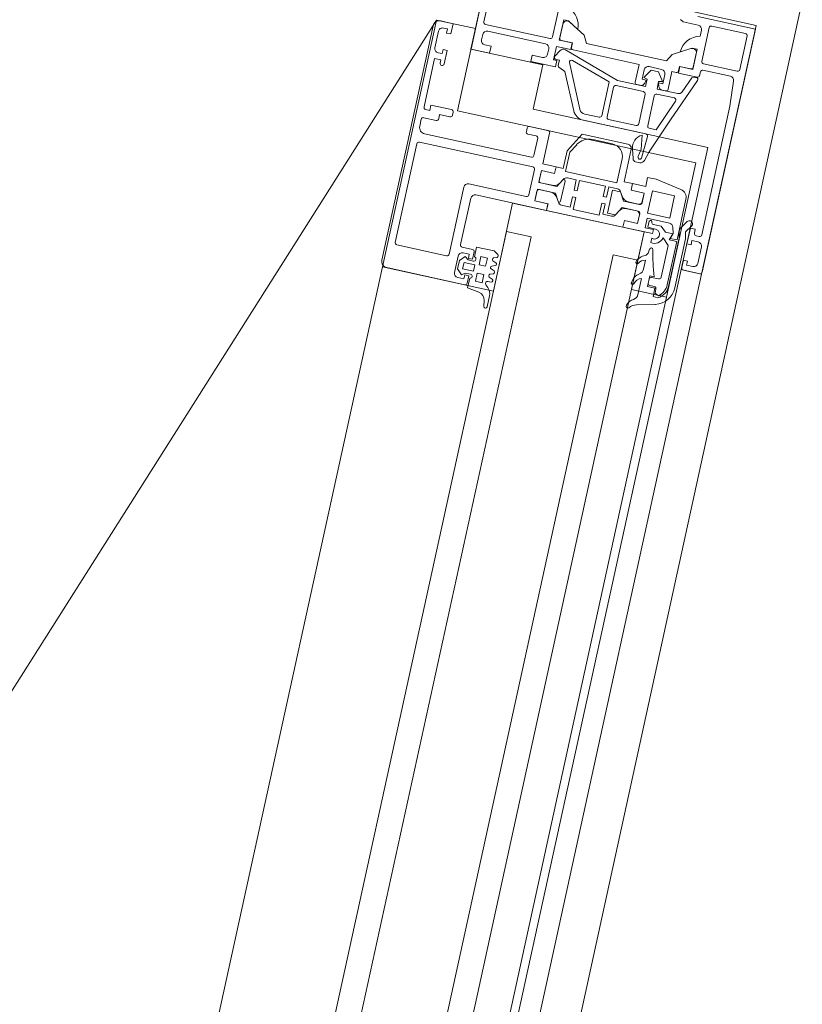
# Model space of a CAD drawing. Header units: metres. Extents: x 233012 to 233264, y 553571 to 554014.
# Tile 158 of 256: x 233198.134 to 233198.32, y 553808.386 to 553808.62. Entities that reach past the tile are written whole.
import ezdxf

# ---------------------------------------------------------------- set-up
doc = ezdxf.new("R2010")
doc.units = ezdxf.units.M
for name, color, linetype, lineweight in [('A-NL$1A_detailuitwerking', 252, 'Continuous', 5), ('A-NL30_stijlen_dorpels-pui', 252, 'Continuous', 5), ('A-NL30_wandopeningen', 252, 'Continuous', 5)]:
    doc.layers.add(name, color=color, linetype=linetype, lineweight=lineweight)

# ---------------------------------------------------------------- blocks, each defined once
blk = doc.blocks.new('NLRS_31_WI_CWP_aluminium raam_gen_mie - AWS 65 BS kiep-2839039-01_Situatie')
at = {"layer": 'A-NL$1A_detailuitwerking'}
for p, q in [((0.2505, 0.05945), (0.1935, 0.05945)), ((0.192, 0.05795), (0.192, 0.03895)), ((0.1978, 0.04465), (0.1978, 0.05675)), ((0.1983, 0.05725), (0.2223, 0.05725)), ((0.2228, 0.05675), (0.2228, 0.02915)), ((0.2265, 0.05745), (0.2282, 0.05745)), ((0.2287, 0.05695), (0.2287, 0.05395)), ((0.2307, 0.05595), (0.2307, 0.05695)), ((0.2312, 0.05745), (0.243, 0.05745)), ((0.243, 0.05745), (0.243, 0.05595)), ((0.2445, 0.05595), (0.2445, 0.05695)), ((0.2455, 0.05795), (0.2495, 0.05795)), ((0.2505, 0.05695), (0.2505, 0.05595)), ((0.252, 0.05495), (0.252, 0.05795)), ((0.225, 0.02995), (0.225, 0.05595)), ((0.232, 0.05595), (0.2307, 0.05595)), ((0.232, 0.05095), (0.232, 0.05595)), ((0.243, 0.05595), (0.2422, 0.05595)), ((0.2422, 0.05495), (0.2455, 0.05495)), ((0.2455, 0.05595), (0.2445, 0.05595)), ((0.2455, 0.05495), (0.2455, 0.05595)), ((0.2505, 0.05595), (0.2495, 0.05595)), ((0.2495, 0.05595), (0.2495, 0.05495)), ((0.2495, 0.05495), (0.252, 0.05495)), ((0.2292, 0.05345), (0.2302, 0.05345)), ((0.2302, 0.05345), (0.2302, 0.05095)), ((0.2307, 0.05045), (0.2315, 0.05045)), ((0.2735, 0.04945), (0.247, 0.04945)), ((0.247, 0.04945), (0.247, 0.04495)), ((0.2497, 0.04748), (0.251, 0.04748)), ((0.2535, 0.03165), (0.2535, 0.04735)), ((0.254, 0.04785), (0.2695, 0.04785)), ((0.247, 0.04495), (0.2487, 0.04495)), ((0.2487, 0.04495), (0.2487, 0.04648)), ((0.252, 0.04648), (0.252, 0.03245)), ((0.2146, 0.04415), (0.1983, 0.04415)), ((0.2156, 0.02915), (0.2156, 0.04315)), ((0.1933, 0.03945), (0.1933, 0.04095)), ((0.19532, 0.04145), (0.19414, 0.04026)), ((0.19414, 0.04026), (0.19475, 0.03945)), ((0.1943, 0.04195), (0.1983, 0.04195)), ((0.19738, 0.04145), (0.19532, 0.04145)), ((0.19555, 0.04025), (0.19715, 0.04025)), ((0.19555, 0.03765), (0.19555, 0.04025)), ((0.19715, 0.04025), (0.19715, 0.03765)), ((0.19856, 0.04026), (0.19738, 0.04145)), ((0.19795, 0.03945), (0.19856, 0.04026)), ((0.1993, 0.04095), (0.1993, 0.03945)), ((0.2006, 0.03895), (0.2006, 0.04145)), ((0.2011, 0.04195), (0.2124, 0.04195)), ((0.2134, 0.04095), (0.2134, 0.02375)), ((0.19141, 0.03815), (0.191, 0.03535)), ((0.19375, 0.03815), (0.19141, 0.03815)), ((0.1925, 0.03845), (0.1943, 0.03845)), ((0.1943, 0.03945), (0.1933, 0.03945)), ((0.1943, 0.03845), (0.1943, 0.03945)), ((0.19475, 0.03945), (0.19475, 0.03815)), ((0.19715, 0.03765), (0.19555, 0.03765)), ((0.19795, 0.03815), (0.19795, 0.03945)), ((0.1993, 0.03945), (0.1983, 0.03945)), ((0.1983, 0.03945), (0.1983, 0.03845)), ((0.1983, 0.03845), (0.2001, 0.03845)), ((0.20135, 0.03815), (0.19895, 0.03815)), ((0.20135, 0.03385), (0.20135, 0.03815)), ((0.19335, 0.03665), (0.19535, 0.03665)), ((0.19335, 0.03505), (0.19335, 0.03665)), ((0.19535, 0.03665), (0.19535, 0.03505)), ((0.19736, 0.03665), (0.19936, 0.03665)), ((0.19736, 0.03505), (0.19736, 0.03665)), ((0.19936, 0.03665), (0.19936, 0.03505)), ((0.18933, 0.03366), (0.18796, 0.03345)), ((0.1925, 0.03346), (0.19308, 0.03409)), ((0.19535, 0.03505), (0.19335, 0.03505)), ((0.19395, 0.03375), (0.19395, 0.03293)), ((0.1947, 0.03285), (0.195, 0.03365)), ((0.1957, 0.03365), (0.196, 0.03285)), ((0.1967, 0.03285), (0.197, 0.03365)), ((0.19936, 0.03505), (0.19736, 0.03505)), ((0.1977, 0.03365), (0.198, 0.03285)), ((0.1987, 0.03285), (0.199, 0.03365)), ((0.1997, 0.03365), (0.2, 0.03285)), ((0.2007, 0.03285), (0.20135, 0.03385)), ((0.2487, 0.03495), (0.2472, 0.03495)), ((0.2472, 0.03495), (0.2472, 0.02895)), ((0.2487, 0.03245), (0.2487, 0.03495)), ((0.18803, 0.03265), (0.19066, 0.03265)), ((0.2302, 0.03195), (0.2302, 0.02995)), ((0.2315, 0.03245), (0.2307, 0.03245)), ((0.232, 0.02745), (0.232, 0.03195)), ((0.251, 0.03145), (0.2497, 0.03145)), ((0.2695, 0.03115), (0.254, 0.03115)), ((0.2223, 0.02865), (0.2161, 0.02865)), ((0.2297, 0.02945), (0.2255, 0.02945)), ((0.2472, 0.02895), (0.2487, 0.02895)), ((0.2489, 0.0284), (0.2477, 0.0284)), ((0.2487, 0.02895), (0.2487, 0.02975)), ((0.2487, 0.02975), (0.252, 0.02975)), ((0.2489, 0.0292), (0.2489, 0.0284)), ((0.25115, 0.02877), (0.24965, 0.02963)), ((0.252, 0.02975), (0.252, 0.02627)), ((0.25358, 0.02627), (0.25358, 0.02945)), ((0.25358, 0.02945), (0.2585, 0.02945)), ((0.25361, 0.02894), (0.25361, 0.02624)), ((0.25742, 0.02944), (0.25411, 0.02944)), ((0.2585, 0.02825), (0.25699, 0.02564)), ((0.2585, 0.02945), (0.2585, 0.02825)), ((0.215, 0.02375), (0.215, 0.02695)), ((0.215, 0.02695), (0.2174, 0.02695)), ((0.21788, 0.02694), (0.21502, 0.02694)), ((0.21502, 0.02694), (0.21502, 0.02374)), ((0.21788, 0.02371), (0.21788, 0.02694)), ((0.2179, 0.02645), (0.2179, 0.02255)), ((0.2195, 0.02255), (0.2195, 0.02645)), ((0.22238, 0.02694), (0.21952, 0.02694)), ((0.21952, 0.02694), (0.21952, 0.02371)), ((0.22, 0.02695), (0.2224, 0.02695)), ((0.22238, 0.02374), (0.22238, 0.02694)), ((0.2224, 0.02695), (0.2224, 0.02375)), ((0.224, 0.02375), (0.224, 0.02695)), ((0.224, 0.02695), (0.2315, 0.02695)), ((0.24662, 0.02654), (0.23793, 0.02249)), ((0.23857, 0.02113), (0.24887, 0.02593)), ((0.2472, 0.0279), (0.24662, 0.02654)), ((0.2472, 0.01387), (0.25164, 0.02752)), ((0.252, 0.02627), (0.25358, 0.02627)), ((0.252, 0.02574), (0.252, 0.0097)), ((0.25361, 0.02624), (0.2525, 0.02624)), ((0.25598, 0.02392), (0.2583, 0.02794)), ((0.2134, 0.02375), (0.215, 0.02375)), ((0.2134, 0.02374), (0.2134, 0.00516)), ((0.21502, 0.02374), (0.2134, 0.02374)), ((0.224, 0.02374), (0.22238, 0.02374)), ((0.2224, 0.02375), (0.224, 0.02375)), ((0.224, 0.022), (0.224, 0.02374)), ((0.24955, 0.02533), (0.24645, 0.01576)), ((0.2542, 0.02292), (0.25598, 0.02392)), ((0.21589, 0.02141), (0.21688, 0.02198)), ((0.2179, 0.02255), (0.2161, 0.02151)), ((0.2213, 0.02151), (0.2195, 0.02255)), ((0.22052, 0.02198), (0.22151, 0.02141)), ((0.22342, 0.0088), (0.22342, 0.0213)), ((0.22342, 0.0213), (0.22811, 0.0213)), ((0.2283, 0.022), (0.224, 0.022)), ((0.22811, 0.0213), (0.2302, 0.02009)), ((0.2329, 0.01934), (0.2283, 0.022)), ((0.2542, 0.00348), (0.2542, 0.02292)), ((0.21539, 0.0184), (0.21539, 0.02054)), ((0.21625, 0.02095), (0.22115, 0.02095)), ((0.22201, 0.02054), (0.22201, 0.0184)), ((0.2329, 0.0082), (0.2329, 0.01934)), ((0.2362, 0.01977), (0.2362, 0.00458)), ((0.2377, 0.01626), (0.2377, 0.01977)), ((0.215, 0.0113), (0.215, 0.0176)), ((0.215, 0.0176), (0.21789, 0.0176)), ((0.21789, 0.0184), (0.21539, 0.0184)), ((0.21789, 0.0176), (0.21789, 0.0184)), ((0.22201, 0.0184), (0.21951, 0.0184)), ((0.21951, 0.0184), (0.21951, 0.0176)), ((0.21951, 0.0176), (0.22201, 0.0176)), ((0.22201, 0.0176), (0.22201, 0.0113)), ((0.2322, 0.01663), (0.2322, 0.0118)), ((0.24645, 0.01576), (0.2382, 0.01576)), ((0.2382, 0.01446), (0.2454, 0.01446)), ((0.2377, 0.00726), (0.2377, 0.01396)), ((0.2459, 0.01396), (0.2459, 0.00726)), ((0.2472, 0.00706), (0.2472, 0.01387)), ((0.2179, 0.0113), (0.215, 0.0113)), ((0.21539, 0.00836), (0.21539, 0.0105)), ((0.21539, 0.0105), (0.2179, 0.0105)), ((0.2215, 0.00945), (0.2159, 0.00945)), ((0.2159, 0.00945), (0.2159, 0.0075)), ((0.2179, 0.0105), (0.2179, 0.0113)), ((0.22201, 0.0113), (0.2195, 0.0113)), ((0.2195, 0.0113), (0.2195, 0.0105)), ((0.2195, 0.0105), (0.22201, 0.0105)), ((0.2215, 0.00749), (0.2215, 0.00945)), ((0.22201, 0.0105), (0.22201, 0.00836)), ((0.252, 0.0097), (0.2477, 0.0097)), ((0.21688, 0.00692), (0.21589, 0.00749)), ((0.2159, 0.0075), (0.2179, 0.00635)), ((0.2195, 0.00635), (0.2215, 0.00749)), ((0.22151, 0.00749), (0.22052, 0.00692)), ((0.2292, 0.0088), (0.22342, 0.0088)), ((0.224, 0.00516), (0.224, 0.0072)), ((0.224, 0.0072), (0.2319, 0.0072)), ((0.2472, 0.0092), (0.2472, 0.00837)), ((0.249, 0.00706), (0.2472, 0.00706)), ((0.24794, 0.0074), (0.2487, 0.0072)), ((0.2487, 0.0072), (0.2487, 0.0082)), ((0.2487, 0.0082), (0.251, 0.0082)), ((0.24923, 0.00794), (0.249, 0.00706)), ((0.2513, 0.00655), (0.24923, 0.00794)), ((0.252, 0.0072), (0.252, 0.0042)), ((0.2134, 0.00516), (0.21502, 0.00516)), ((0.215, 0.00515), (0.2134, 0.00515)), ((0.2134, 0.00515), (0.2134, -0.00205)), ((0.215, 0.00195), (0.215, 0.00515)), ((0.21502, 0.00516), (0.21502, 0.00196)), ((0.21788, 0.00276), (0.21788, 0.00519)), ((0.2179, 0.00635), (0.2179, 0.00245)), ((0.2195, 0.00245), (0.2195, 0.00635)), ((0.21952, 0.00519), (0.21952, 0.00276)), ((0.22237, 0.00196), (0.22237, 0.00516)), ((0.22237, 0.00516), (0.224, 0.00516)), ((0.224, 0.00515), (0.2224, 0.00515)), ((0.2224, 0.00515), (0.2224, 0.00195)), ((0.224, 0.00195), (0.224, 0.00515)), ((0.2292, 0.00559), (0.2292, 0.00454)), ((0.23208, 0.00691), (0.22983, 0.00628)), ((0.23039, 0.00522), (0.23242, 0.00489)), ((0.23242, 0.00489), (0.23571, 0.00536)), ((0.2454, 0.00676), (0.2382, 0.00676)), ((0.24923, 0.00339), (0.2513, 0.00477)), ((0.2513, 0.00477), (0.2513, 0.00655)), ((0.23, 0.00354), (0.23225, 0.0029)), ((0.23567, 0.00408), (0.23034, 0.00438)), ((0.23225, 0.0029), (0.2407, -0.00042)), ((0.2377, 0.00243), (0.2377, 0.00406)), ((0.24531, -0.00068), (0.2377, 0.00243)), ((0.2382, 0.00456), (0.2455, 0.00456)), ((0.246, 0.00406), (0.246, -0.00021)), ((0.2472, -0.00077), (0.2472, 0.00426)), ((0.2472, 0.00426), (0.249, 0.00426)), ((0.2472, 0.00303), (0.2472, 0.0022)), ((0.2487, 0.0042), (0.24794, 0.004)), ((0.2487, 0.0032), (0.2487, 0.0042)), ((0.251, 0.0032), (0.2487, 0.0032)), ((0.249, 0.00426), (0.24923, 0.00339)), ((0.25598, 0.00248), (0.2542, 0.00348)), ((0.2583, -0.00154), (0.25598, 0.00248)), ((0.26453, 0.00237), (0.2641, 0.00162)), ((0.2174, 0.00195), (0.215, 0.00195)), ((0.21502, 0.00196), (0.21708, 0.00196)), ((0.2179, -0.00525), (0.2179, 0.00015)), ((0.2179, 0.00015), (0.2233, 0.00015)), ((0.2224, 0.00195), (0.22, 0.00195)), ((0.22032, 0.00196), (0.22237, 0.00196)), ((0.2233, 0.00015), (0.2233, -0.00525)), ((0.2262, 0.00195), (0.224, 0.00195)), ((0.2262, -0.00011), (0.2262, 0.00195)), ((0.2477, 0.0017), (0.252, 0.0017)), ((0.252, 0.0017), (0.252, 0.00066)), ((0.25358, 0.00013), (0.252, 0.00013)), ((0.252, 0.00013), (0.252, -0.00445)), ((0.2525, 0.00016), (0.25361, 0.00016)), ((0.25358, -0.00305), (0.25358, 0.00013)), ((0.25361, 0.00016), (0.25361, -0.00254)), ((0.25699, 0.00076), (0.2585, -0.00185)), ((0.2641, 0.00162), (0.2641, -0.00205)), ((0.19606, -0.00195), (0.19711, -0.00629)), ((0.20246, -0.00174), (0.19849, -0.00174)), ((0.20687, -0.00174), (0.20468, -0.00174)), ((0.20969, -0.00215), (0.20865, -0.00198)), ((0.21229, -0.00208), (0.21125, -0.00208)), ((0.2134, -0.00205), (0.2144, -0.00205)), ((0.2144, -0.00205), (0.2144, -0.00005)), ((0.2144, -0.00005), (0.2167, -0.00005)), ((0.2147, -0.00065), (0.2146, -0.00252)), ((0.2161, -0.00065), (0.2147, -0.00065)), ((0.2156, -0.00369), (0.2156, -0.00175)), ((0.2167, -0.00005), (0.2167, -0.00547)), ((0.22509, -0.0064), (0.2262, -0.00011)), ((0.2407, -0.00042), (0.25121, -0.0047)), ((0.25159, -0.00324), (0.24782, -0.0017)), ((0.2585, -0.00185), (0.2585, -0.00305)), ((0.2661, -0.01555), (0.2661, -0.00155)), ((0.2009, -0.00535), (0.2009, -0.00355)), ((0.2009, -0.00355), (0.2035, -0.00355)), ((0.2012, -0.00405), (0.2012, -0.00515)), ((0.2027, -0.00355), (0.2017, -0.00355)), ((0.2032, -0.00575), (0.2032, -0.00405)), ((0.2035, -0.00355), (0.2035, -0.00464)), ((0.2144, -0.00494), (0.2156, -0.00369)), ((0.2519, -0.00424), (0.25159, -0.00324)), ((0.2585, -0.00305), (0.25358, -0.00305)), ((0.25412, -0.00304), (0.25744, -0.00304)), ((0.2631, -0.00305), (0.26163, -0.00305)), ((0.1988, -0.00652), (0.1988, -0.00535)), ((0.1988, -0.00535), (0.2009, -0.00535)), ((0.1997, -0.00565), (0.1993, -0.00658)), ((0.2007, -0.00565), (0.1997, -0.00565)), ((0.21148, -0.00625), (0.2037, -0.00625)), ((0.21299, -0.00468), (0.21148, -0.00625)), ((0.2128, -0.00805), (0.2128, -0.0062)), ((0.2128, -0.0062), (0.2144, -0.00678)), ((0.2145, -0.00682), (0.2132, -0.00635)), ((0.2132, -0.00635), (0.2132, -0.00805)), ((0.2144, -0.00678), (0.2144, -0.00494)), ((0.21596, -0.00643), (0.2145, -0.00682)), ((0.2233, -0.00525), (0.2179, -0.00525)), ((0.2525, -0.00495), (0.2534, -0.00495)), ((0.2539, -0.00545), (0.2539, -0.01212)), ((0.2554, -0.01345), (0.2554, -0.00525)), ((0.2559, -0.00475), (0.2641, -0.00475)), ((0.2646, -0.00525), (0.2646, -0.01345)), ((0.2137, -0.00845), (0.20194, -0.00845)), ((0.20228, -0.00805), (0.2128, -0.00805)), ((0.2132, -0.00805), (0.22312, -0.00805)), ((0.21538, -0.00812), (0.2137, -0.00845)), ((0.21799, -0.0095), (0.21613, -0.00826)), ((0.20193, -0.00995), (0.21385, -0.00995)), ((0.2065, -0.01105), (0.2065, -0.01505)), ((0.2088, -0.01055), (0.207, -0.01055)), ((0.2078, -0.01305), (0.2078, -0.01155)), ((0.2078, -0.01155), (0.2088, -0.01155)), ((0.2088, -0.01155), (0.2088, -0.01055)), ((0.2166, -0.01055), (0.2128, -0.01055)), ((0.2128, -0.01055), (0.2128, -0.01155)), ((0.2128, -0.01155), (0.2138, -0.01155)), ((0.2138, -0.01155), (0.2138, -0.01305)), ((0.21385, -0.00995), (0.21547, -0.00963)), ((0.21547, -0.00963), (0.21711, -0.01071)), ((0.2166, -0.01175), (0.2166, -0.01055)), ((0.2151, -0.01305), (0.2151, -0.01225)), ((0.2156, -0.01175), (0.2166, -0.01175)), ((0.2469, -0.01355), (0.2156, -0.01355)), ((0.25294, -0.01312), (0.2469, -0.01355)), ((0.2641, -0.01395), (0.2559, -0.01395)), ((0.207, -0.01555), (0.2661, -0.01555)), ((0.2128, -0.01405), (0.2088, -0.01405))]:
    blk.add_line(p, q, dxfattribs=at)
blk.add_arc((0.2088, -0.01305), 0.001, 180, 270, dxfattribs=at)
for centre, major_axis, start_param, end_param in [((0.1935, 0.05795), (0.0015, 0), 1.570796, 3.141593), ((0.2505, 0.05795), (0.00095, 0.00116), 5.399088, 6.969885), ((0.1983, 0.05675), (0.000191, 0.000462), 0.392699, 1.963495), ((0.2223, 0.05675), (-0.000414, 0.00028), 3.736738, 5.307534), ((0.2265, 0.05595), (0.00064, 0.00136), 0.438029, 2.008826), ((0.2282, 0.05695), (0.000411, 0.000285), 5.677172, 7.247969), ((0.2312, 0.05695), (-0.000435, 0.000246), 5.227577, 6.798374), ((0.2455, 0.05695), (0.000973, 0.00023), 1.338972, 2.909769), ((0.2495, 0.05695), (0.000924, 0.000383), 5.890486, 7.461283), ((0.2292, 0.05395), (-0.000035, 0.000499), 1.499848, 3.070644), ((0.2422, 0.05545), (-0.000474, 0.000158), 5.03414, 8.175732), ((0.2307, 0.05095), (0.0005, 0.000019), 3.103207, 4.674003), ((0.2315, 0.05095), (0.000069, 0.000495), 3.280742, 4.851539), ((0.2497, 0.04648), (-0.000251, 0.000968), 6.029636, 7.600432), ((0.251, 0.04648), (-0.001, 0), 3.141593, 4.712389), ((0.254, 0.04735), (-0.000479, 0.000145), 5.00639, 6.577187), ((0.1983, 0.04465), (0.000447, 0.000224), 2.677945, 4.248742), ((0.2146, 0.04315), (0.000517, 0.000856), 5.255548, 6.826345), ((0.1943, 0.04095), (-0.00099, 0.000139), 4.851539, 6.422335), ((0.1983, 0.04095), (0.000788, 0.000615), 5.620277, 7.191073), ((0.2011, 0.04145), (0.000441, 0.000236), 1.079399, 2.650196), ((0.2124, 0.04095), (-0.000646, 0.000763), 4.009565, 5.580362), ((0.1925, 0.03895), (-0.00049, 0.000102), 0.205064, 1.77586), ((0.19425, 0.03815), (0.000292, 0.000406), 2.19631, 5.336912), ((0.19845, 0.03815), (0, 0.0005), 1.571287, 4.711898), ((0.2001, 0.03895), (0.000441, 0.000236), 4.220992, 5.791788), ((0.18902, 0.03564), (-0.00075, 0.00186), 2.914159, 4.185497), ((0.18803, 0.03305), (0.000399, 0.000031), 1.64851, 4.634675), ((0.19066, 0.03515), (-0.00154, 0.00197), 2.478683, 3.304662), ((0.19345, 0.03375), (-0.000467, 0.000179), 3.508442, 5.916336), ((0.19434, 0.03306), (-0.00041, 0.000054), 0.458284, 2.72951), ((0.19535, 0.03345), (0.000341, 0.00021), 6.254255, 8.347321), ((0.19635, 0.03305), (0.000396, 0.00006), 3.517704, 5.610649), ((0.19735, 0.03345), (0.000361, 0.000173), 0.076772, 2.169838), ((0.19835, 0.03305), (0.000124, 0.000381), 2.409794, 4.502739), ((0.19935, 0.03345), (0.0004, 0.000009), 0.501164, 2.594264), ((0.20035, 0.03305), (0.000344, 0.000205), 3.128465, 5.22146), ((0.2307, 0.03195), (-0.000496, 0.000061), 4.834878, 6.405675), ((0.2315, 0.03195), (0.000323, 0.000382), 5.415213, 6.986009), ((0.2497, 0.03245), (-0.000424, 0.000906), 1.132767, 2.703564), ((0.251, 0.03245), (-0.000973, 0.00023), 1.80262, 3.373416), ((0.254, 0.03165), (-0.000328, 0.000378), 0.856347, 2.427143), ((0.2161, 0.02915), (-0.000209, 0.000454), 1.139711, 2.710508), ((0.2223, 0.02915), (-0.000217, 0.000451), 2.693565, 4.264361), ((0.2255, 0.02995), (0.000191, 0.000462), 1.963495, 3.534292), ((0.2297, 0.02995), (-0.000191, 0.000462), 2.748894, 4.31969), ((0.2477, 0.0279), (-0.000275, 0.000417), 5.700233, 7.271029), ((0.2494, 0.0292), (-0.000003, 0.0005), 5.754532, 7.848927), ((0.2507, 0.02787), (0.000333, 0.000943), 4.694417, 6.160906), ((0.25411, 0.02894), (0.000069, 0.000495), 0.13915, 1.710128), ((0.25687, 0.03054), (-0.00309, 0.0038), 2.484449, 3.713523), ((0.25744, 0.02844), (0.00019, 0.000982), 4.379663, 6.491035), ((0.2174, 0.02645), (0.000488, 0.000107), 6.066981, 7.637778), ((0.22, 0.02645), (-0.000311, 0.000391), 5.611187, 7.181983), ((0.2315, 0.02745), (0.000061, 0.000496), 3.264082, 4.834878), ((0.24908, 0.02548), (0.000429, 0.000257), 5.429131, 7.750376), ((0.2525, 0.02574), (0.000176, 0.000468), 0.359436, 1.93019), ((0.21588, 0.02371), (0.00181, 0.00084), 4.799805, 5.846999), ((0.22152, 0.02371), (0.00191, 0.00058), 2.847591, 3.894786), ((0.21639, 0.02054), (-0.000997, 0.000081), 5.317381, 6.366944), ((0.21625, 0.02125), (-0.00026, 0.00015), 5.759585, 8.377578), ((0.22115, 0.02125), (0.000296, 0.000048), 4.551514, 7.169508), ((0.22101, 0.02054), (-0.000941, 0.000338), 3.483599, 4.533162), ((0.2392, 0.01977), (-0.00259, 0.00151), 5.677587, 6.812011), ((0.2392, 0.01977), (-0.00123, 0.00086), 5.759692, 6.894198), ((0.2282, 0.01663), (0.00277, 0.00289), 5.47624, 6.523401), ((0.2382, 0.01626), (0.000292, 0.000406), 2.195319, 3.766116), ((0.2382, 0.01396), (0.000422, 0.000268), 1.005319, 2.576116), ((0.2454, 0.01396), (-0.000423, 0.000267), 3.705804, 5.2766), ((0.2292, 0.0118), (-0.00192, 0.0023), 2.446121, 4.016917), ((0.2477, 0.0092), (-0.000492, 0.000089), 4.891774, 6.462543), ((0.21639, 0.00836), (-0.00066, 0.000751), 0.849804, 1.896998), ((0.22101, 0.00836), (0.000882, 0.000472), 4.744595, 5.791789), ((0.2319, 0.0082), (0.000894, 0.000447), 4.248741, 5.819538), ((0.23301, 0.00406), (0.00056, 0.00295), 5.348785, 6.786472), ((0.2382, 0.00726), (0.000499, 0.000028), 3.086264, 4.65706), ((0.2454, 0.00726), (-0.000431, 0.000254), 2.102645, 3.673441), ((0.2482, 0.00837), (-0.000822, 0.00057), 0.605999, 1.91548), ((0.251, 0.0072), (0.000535, 0.000845), 5.2766, 6.847396), ((0.21588, 0.00519), (0.00043, 0.00195), 4.930703, 5.977897), ((0.22152, 0.00519), (0.00193, 0.00052), 1.832597, 2.879791), ((0.22999, 0.0055), (-0.000577, 0.000542), 5.671079, 6.932362), ((0.23046, 0.00479), (0.000058, 0.000422), 0.295831, 3.004367), ((0.21708, 0.00276), (-0.000676, 0.000427), 2.133985, 3.704781), ((0.2174, 0.00245), (-0.000162, 0.000473), 2.811073, 4.381868), ((0.22, 0.00245), (-0.000292, 0.000406), 0.946274, 2.51707), ((0.22032, 0.00276), (0.000513, 0.000614), 2.266268, 3.837064), ((0.23038, 0.00467), (-0.00022, 0.00117), 1.492209, 2.628326), ((0.2357, 0.00458), (-0.000226, 0.000446), 2.616419, 4.243365), ((0.2382, 0.00406), (0.000145, 0.000479), 0.294, 1.864798), ((0.2455, 0.00406), (0.000332, 0.000374), 5.439233, 7.010029), ((0.2482, 0.00303), (-0.000445, 0.000896), 6.083339, 7.392785), ((0.251, 0.0042), (0.000835, 0.00055), 4.129437, 5.700233), ((0.19525, 0.00001), (0.000351, 0.000177), 0.590647, 3.57764), ((0.19474, -0.00238), (0.00224, 0.00171), 6.149157, 6.94975), ((0.20096, 0.00004), (0.000025, 0.000358), 6.015196, 8.994778), ((0.20079, -0.0027), (-0.00308, 0.00034), 3.816433, 4.729449), ((0.206, 0.00004), (0.00035, 0.00008), 1.008806, 3.988389), ((0.20485, -0.00269), (0.00068, 0.00325), 5.292483, 6.096376), ((0.2477, 0.0022), (0.0005, 0.000018), 3.105939, 4.676735), ((0.2525, 0.00066), (-0.000242, 0.000437), 1.064745, 2.635489), ((0.25688, -0.00411), (-0.00477, 0.00095), 3.556291, 4.884461), ((0.19315, -0.00265), (-0.00187, 0.00234), 4.274661, 4.939799), ((0.19849, -0.00024), (-0.00139, 0.00057), 0.910039, 1.963498), ((0.20035, -0.00246), (0.00101, 0.00199), 5.506571, 6.550416), ((0.20468, -0.00024), (0.00106, 0.00106), 2.920477, 3.926991), ((0.20469, -0.00218), (-0.00126, 0.00183), 4.307558, 5.142649), ((0.20882, -0.00099), (0.000912, 0.00041), 3.219588, 4.122767), ((0.20963, -0.00255), (-0.00026, 0.000304), 2.613185, 5.408486), ((0.2134, -0.00252), (0.00043, 0.00216), 1.562979, 3.14919), ((0.2134, -0.00252), (0.00043, 0.00112), 1.556953, 5.078797), ((0.2161, -0.00175), (-0.000487, 0.000112), 4.938845, 6.51999), ((0.2161, -0.00095), (-0.000012, 0.0003), 3.101484, 6.243464), ((0.2455, -0.00021), (0.00008, 0.000494), 2.915131, 4.873264), ((0.2482, -0.00077), (0.000469, 0.000883), 2.058466, 3.241925), ((0.25744, -0.00204), (-0.000366, 0.000931), 2.767404, 4.861842), ((0.2631, -0.00205), (-0.000842, 0.000539), 2.139991, 3.710787), ((0.2017, -0.00405), (0.000435, 0.000246), 1.055639, 2.62643), ((0.2027, -0.00405), (-0.000471, 0.000167), 3.481331, 5.052127), ((0.2162, -0.03884), (0.02715, 0.02437), 1.018664, 1.195024), ((0.2514, -0.00424), (0.0005, 0.000003), 4.319459, 6.276432), ((0.2525, -0.00445), (0.000493, 0.000085), 2.970081, 4.540877), ((0.25411, -0.00254), (0.000295, 0.000404), 2.202168, 3.797035), ((0.20193, -0.00495), (-0.00491, 0.00093), 0.457166, 1.757132), ((0.20193, -0.00495), (-0.00077, 0.00341), 1.812223, 2.92145), ((0.2022, -0.00445), (-0.00331, 0.00142), 1.039587, 1.998691), ((0.2007, -0.00515), (-0.000088, 0.000492), 2.964274, 4.535064), ((0.2037, -0.00575), (-0.000496, 0.000061), 0.122521, 1.693316), ((0.2157, -0.00547), (-0.000859, 0.000513), 2.371023, 3.68002), ((0.22312, -0.00605), (0.00058, 0.00191), 3.435594, 4.831859), ((0.2534, -0.00545), (0.000497, 0.000055), 6.173851, 7.744647), ((0.2559, -0.00525), (-0.000354, 0.000354), 5.497787, 7.068584), ((0.2641, -0.00525), (-0.00049, 0.000101), 3.344039, 4.914835), ((0.21557, -0.0091), (0.000881, 0.000474), 0.493294, 1.274901), ((0.207, -0.01105), (-0.000065, 0.000496), 6.152884, 7.72368), ((0.21755, -0.0101), (0.000615, 0.00043), 3.473684, 6.615277), ((0.2128, -0.01305), (-0.000526, 0.000851), 2.588018, 4.158815), ((0.2156, -0.01225), (-0.000496, 0.000061), 4.834878, 6.405675), ((0.2156, -0.01305), (-0.000162, 0.000473), 1.240275, 2.811071), ((0.2529, -0.01212), (0.000841, 0.000541), 4.178772, 5.711101), ((0.2559, -0.01345), (-0.000041, 0.000498), 1.488222, 3.059019), ((0.2641, -0.01345), (-0.000041, 0.000498), 3.059019, 4.629814), ((0.207, -0.01505), (-0.000275, 0.000417), 0.987844, 2.55864)]:
    blk.add_ellipse(centre, major_axis=major_axis, ratio=1, start_param=start_param, end_param=end_param, dxfattribs=at)
at = {"layer": 'A-NL30_wandopeningen'}
for p, q in [((0.252, 0.059), (0, 0.15072)), ((0.192, 0.059), (-0.192, 0.059)), ((0.252, 0.059), (0.192, 0.059)), ((0.192, 0.059), (0.192, 0.032)), ((0.252, 0.0495), (0.252, 0.059)), ((0.232, -0.0085), (0.232, 0.0495)), ((0.232, 0.0495), (0.252, 0.0495)), ((0.247, 0.0495), (0.247, 0.032)), ((0.274, 0.0495), (0.247, 0.0495)), ((0.2065, 0.032), (-0.2064, 0.032)), ((0.192, 0.032), (0.2134, 0.032)), ((0.2065, 0.026), (0.2065, 0.032)), ((0.2134, 0.032), (0.2134, 0)), ((0.247, 0.032), (0.2362, 0.032)), ((0.2362, 0.032), (0.2362, -0.0105)), ((-0.2064, 0.026), (0.2065, 0.026)), ((0.2065, 0.006), (-0.2064, 0.006)), ((0.2065, 0), (0.2065, 0.006)), ((-0.2064, 0), (0.2065, 0)), ((0.1994, 0), (0.1994, -0.0085)), ((0.1994, 0), (0.1994, -0.0085)), ((0.2134, 0), (0.1994, 0)), ((0.2065, 0), (0.2134, 0)), ((0.267, -0.0155), (0.267, 0)), ((-0.1994, -0.0085), (0.1994, -0.0085)), ((0.1994, -0.0085), (0.232, -0.0085)), ((-0.2065, -0.0105), (0.2065, -0.0105)), ((0.2362, -0.0105), (0.2065, -0.0105)), ((0.2065, -0.0105), (0.2065, -0.0155)), ((-0.2065, -0.0155), (0.2065, -0.0155)), ((0.2065, -0.0155), (0.267, -0.0155))]:
    blk.add_line(p, q, dxfattribs=at)
blk = doc.blocks.new('Rectangular Mullion - NLRS_31_CWM_vliesgevelprofiel bxh 50x200_gen_mie-2811612-01_Situatie')
at = {"layer": 'A-NL30_stijlen_dorpels-pui'}
blk.add_line((233203.5898, 553832.70425), (233203.70738, 553833.24153), dxfattribs=at)

msp = doc.modelspace()

# ---------------------------------------------------------------- block references
at = {"layer": 'A-NL30_stijlen_dorpels-pui'}
msp.add_blockref('Rectangular Mullion - NLRS_31_CWM_vliesgevelprofiel bxh 50x200_gen_mie-2811612-01_Situatie', (-5.38696, -24.61749), dxfattribs=at)
at = {"layer": 'A-NL30_wandopeningen', "rotation": 77.656729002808}
msp.add_blockref('NLRS_31_WI_CWP_aluminium raam_gen_mie - AWS 65 BS kiep-2839039-01_Situatie', (233198.23721, 553808.36075), dxfattribs=at)

doc.saveas('drawing.dxf')
